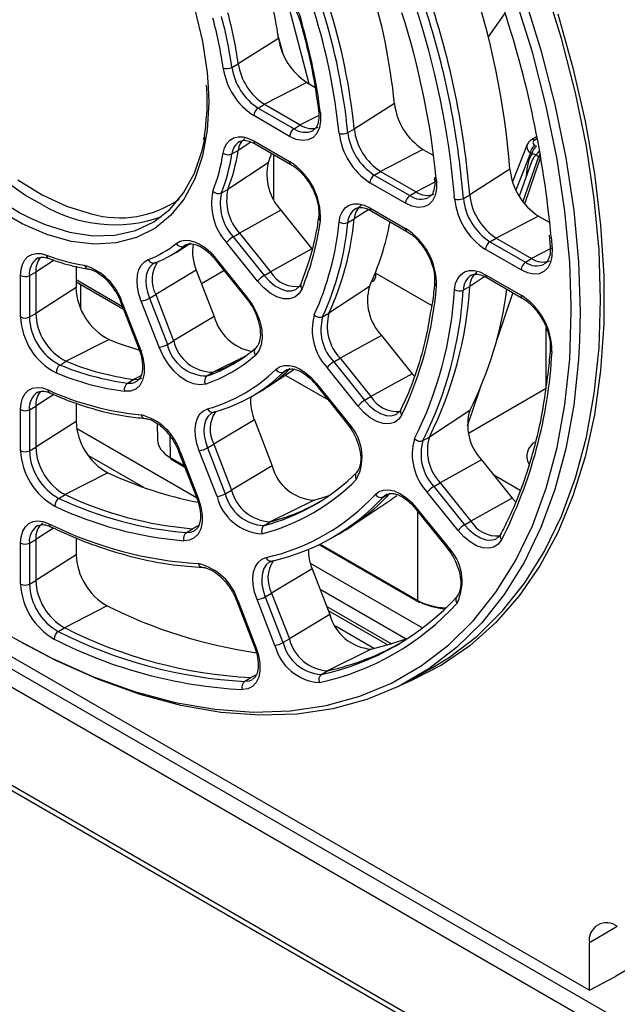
# Paper-space layout 'Sheet1' of a CAD drawing. Header units: millimetres. Extents: x 0 to 420, y 0 to 297.
# Tile 88 of 130: x 298 to 307, y 173 to 188. Entities that reach past the tile are written whole.
import ezdxf

# ---------------------------------------------------------------- set-up
doc = ezdxf.new("R2010")
doc.units = ezdxf.units.MM
doc.layers.add('SLD-0', color=179, linetype='Continuous')

psp = doc.layouts.new('Sheet1')

# ---------------------------------------------------------------- linework, layer by layer
at = {"layer": 'SLD-0', "color": 179, "linetype": 'Continuous', "lineweight": 25}
for p, q in [((267.044, 195.59), (328.477, 160.126)), ((266.846, 195.415), (328.279, 159.95)), ((265.984, 194.343), (327.418, 158.878)), ((265.928, 194.293), (327.361, 158.828)), ((306.189, 188.149), (305.918, 189.021)), ((305.724, 187.929), (305.456, 188.794)), ((300.326, 188.61), (300.449, 188.1)), ((305.285, 188.556), (305.018, 188.175)), ((306.131, 188.542), (306.373, 187.68)), ((300.449, 188.1), (300.524, 187.604)), ((301.665, 188.15), (301.022, 187.745)), ((306.413, 187.282), (306.189, 188.149)), ((305.946, 187.069), (305.724, 187.929)), ((300.92, 187.687), (301.022, 187.745)), ((300.524, 187.604), (300.542, 187.372)), ((306.373, 187.68), (306.569, 186.826)), ((302.119, 187.447), (301.44, 187.096)), ((302.119, 187.447), (302.247, 187.373)), ((306.588, 186.426), (306.413, 187.282)), ((301.34, 187.037), (301.44, 187.096)), ((301.44, 187.096), (302.013, 186.766)), ((303.519, 187.108), (302.875, 186.701)), ((306.12, 186.22), (305.946, 187.069)), ((301.843, 186.584), (301.27, 186.915)), ((301.34, 187.037), (301.913, 186.706)), ((302.334, 186.959), (302.339, 186.834)), ((301.913, 186.706), (302.013, 186.766)), ((302.339, 186.834), (302.32, 186.723)), ((306.569, 186.826), (306.716, 185.985)), ((301.949, 186.536), (301.843, 186.584)), ((302.217, 186.678), (302.224, 186.682)), ((302.28, 186.632), (302.219, 186.566)), ((302.32, 186.723), (302.28, 186.632)), ((302.773, 186.644), (302.875, 186.701)), ((300.447, 186.358), (300.492, 186.564)), ((300.803, 186.401), (300.839, 186.471)), ((300.839, 186.471), (300.889, 186.525)), ((300.889, 186.525), (300.95, 186.56)), ((300.95, 186.56), (301.021, 186.577)), ((301.021, 186.577), (301.1, 186.574)), ((301.1, 186.574), (301.184, 186.552)), ((301.184, 186.552), (301.27, 186.511)), ((301.27, 186.511), (301.843, 186.18)), ((301.291, 186.465), (301.864, 186.134)), ((302.05, 186.517), (301.949, 186.536)), ((302.142, 186.527), (302.05, 186.517)), ((302.219, 186.566), (302.142, 186.527)), ((305.642, 186.452), (305.407, 185.854)), ((305.798, 186.579), (305.711, 186.529)), ((305.765, 186.44), (305.791, 186.425)), ((306.714, 185.585), (306.588, 186.426)), ((300.321, 185.993), (300.447, 186.358)), ((300.781, 186.317), (300.803, 186.401)), ((300.92, 186.303), (301.022, 186.359)), ((303.975, 186.375), (303.297, 186.024)), ((303.975, 186.375), (304.146, 186.277)), ((305.721, 186.303), (305.695, 186.318)), ((301.5, 186.162), (300.855, 185.736)), ((305.694, 186.134), (305.513, 185.627)), ((305.854, 186.241), (305.824, 186.258)), ((306.245, 185.386), (306.12, 186.22)), ((300.148, 185.679), (300.321, 185.993)), ((303.196, 185.965), (303.297, 186.024)), ((303.196, 185.965), (303.766, 185.636)), ((303.297, 186.024), (303.866, 185.696)), ((305.365, 186.057), (304.722, 185.648)), ((306.716, 185.985), (306.815, 185.161)), ((297.5, 185.887), (297.889, 185.648)), ((303.696, 185.514), (303.127, 185.843)), ((304.158, 185.925), (304.161, 185.895)), ((304.161, 185.895), (304.161, 185.897)), ((304.19, 185.863), (304.19, 185.743)), ((297.889, 185.648), (298.277, 185.468)), ((299.931, 185.418), (300.148, 185.679)), ((300.753, 185.68), (300.855, 185.736)), ((303.766, 185.636), (303.866, 185.696)), ((304.169, 185.638), (304.126, 185.553)), ((304.19, 185.743), (304.169, 185.638)), ((304.62, 185.591), (304.722, 185.648)), ((302.735, 185.444), (302.797, 185.484)), ((302.797, 185.484), (302.869, 185.504)), ((302.869, 185.504), (302.95, 185.503)), ((302.95, 185.503), (303.037, 185.481)), ((303.037, 185.481), (303.127, 185.439)), ((303.799, 185.467), (303.696, 185.514)), ((304.065, 185.491), (303.988, 185.455)), ((304.126, 185.553), (304.065, 185.491)), ((306.789, 184.765), (306.714, 185.585)), ((298.277, 185.468), (298.656, 185.349)), ((298.656, 185.349), (298.67, 185.346)), ((299.672, 185.217), (299.931, 185.418)), ((301.702, 185.402), (301.041, 185.035)), ((301.702, 185.402), (302.198, 184.785)), ((302.652, 185.307), (302.686, 185.384)), ((302.686, 185.384), (302.735, 185.444)), ((303.127, 185.439), (303.696, 185.11)), ((303.148, 185.393), (303.717, 185.064)), ((303.898, 185.447), (303.799, 185.467)), ((303.988, 185.455), (303.898, 185.447)), ((306.32, 184.572), (306.245, 185.386)), ((297.7, 185.275), (297.934, 185.173)), ((297.934, 185.173), (298.323, 185.051)), ((299.377, 185.078), (299.672, 185.217)), ((302.634, 185.216), (302.652, 185.307)), ((302.773, 185.206), (302.875, 185.263)), ((305.823, 185.308), (305.145, 184.958)), ((305.823, 185.308), (306.002, 185.205)), ((298.323, 185.051), (298.697, 184.994)), ((299.05, 185.003), (299.377, 185.078)), ((300.94, 184.976), (301.041, 185.035)), ((301.041, 185.035), (301.537, 184.418)), ((306.815, 185.161), (306.865, 184.36)), ((298.697, 184.994), (299.05, 185.003)), ((300.03, 184.871), (300.091, 184.907)), ((300.091, 184.907), (300.162, 184.923)), ((300.128, 184.79), (300.231, 184.858)), ((300.162, 184.923), (300.24, 184.921)), ((300.24, 184.921), (300.324, 184.898)), ((300.324, 184.898), (300.411, 184.857)), ((300.411, 184.857), (300.497, 184.799)), ((301.331, 184.269), (300.835, 184.886)), ((300.94, 184.976), (301.436, 184.359)), ((305.044, 184.898), (305.145, 184.958)), ((305.044, 184.898), (305.612, 184.57)), ((305.145, 184.958), (305.712, 184.63)), ((305.993, 185.004), (306.009, 184.817)), ((297.66, 184.66), (297.721, 184.695)), ((297.721, 184.695), (297.792, 184.712)), ((297.792, 184.712), (297.871, 184.708)), ((297.871, 184.708), (297.955, 184.685)), ((299.905, 184.66), (300.006, 184.716)), ((300.183, 184.847), (300.153, 184.827)), ((300.497, 184.799), (300.581, 184.725)), ((300.581, 184.725), (300.66, 184.637)), ((302.198, 184.785), (301.537, 184.418)), ((305.543, 184.448), (304.975, 184.776)), ((306.038, 184.783), (306.035, 184.666)), ((306.815, 183.969), (306.789, 184.765)), ((297.55, 184.454), (297.573, 184.537)), ((297.573, 184.537), (297.61, 184.607)), ((297.61, 184.607), (297.66, 184.66)), ((297.822, 184.641), (297.811, 184.635)), ((299.471, 184.525), (299.521, 184.578)), ((299.521, 184.578), (299.583, 184.613)), ((299.698, 184.564), (299.673, 184.552)), ((300.653, 184.615), (301.149, 183.998)), ((300.66, 184.637), (301.156, 184.02)), ((305.612, 184.57), (305.712, 184.63)), ((306.012, 184.564), (305.969, 184.482)), ((306.035, 184.666), (306.012, 184.564)), ((306.345, 183.87), (306.32, 184.572)), ((297.543, 184.358), (297.55, 184.454)), ((297.683, 184.357), (297.785, 184.414)), ((297.785, 184.414), (297.785, 183.753)), ((298.428, 184.506), (298.428, 184.165)), ((299.412, 184.371), (299.434, 184.455)), ((299.434, 184.455), (299.471, 184.525)), ((300.351, 184.443), (299.703, 184.054)), ((300.351, 184.443), (300.637, 183.704)), ((300.433, 184.232), (300.793, 184.44)), ((301.436, 184.359), (301.537, 184.418)), ((303.219, 184.364), (303.211, 184.395)), ((303.213, 184.401), (304.115, 183.88)), ((304.578, 184.372), (304.639, 184.415)), ((304.639, 184.415), (304.713, 184.437)), ((304.713, 184.437), (304.795, 184.437)), ((304.795, 184.437), (304.883, 184.415)), ((304.883, 184.415), (304.975, 184.372)), ((305.644, 184.402), (305.543, 184.448)), ((305.742, 184.381), (305.644, 184.402)), ((305.831, 184.388), (305.742, 184.381)), ((305.908, 184.422), (305.831, 184.388)), ((305.969, 184.482), (305.908, 184.422)), ((297.543, 183.696), (297.543, 184.358)), ((297.683, 184.357), (297.683, 183.696)), ((298.428, 184.259), (299.186, 183.822)), ((299.404, 184.276), (299.412, 184.371)), ((299.411, 184.172), (299.404, 184.276)), ((301.428, 184.163), (301.331, 184.269)), ((303.166, 184.266), (303.152, 184.258)), ((304.48, 184.134), (304.497, 184.229)), ((304.497, 184.229), (304.53, 184.309)), ((304.53, 184.309), (304.578, 184.372)), ((304.975, 184.372), (305.543, 184.044)), ((304.996, 184.326), (305.563, 183.998)), ((306.865, 184.36), (306.865, 183.585)), ((298.428, 184.165), (297.785, 183.753)), ((298.499, 184.219), (298.499, 183.841)), ((299.434, 184.062), (299.411, 184.172)), ((301.533, 184.078), (301.428, 184.163)), ((301.639, 184.018), (301.533, 184.078)), ((301.992, 184.065), (301.924, 184.01)), ((302.042, 184.145), (301.992, 184.065)), ((303.118, 184.183), (302.471, 183.756)), ((304.62, 184.127), (304.722, 184.183)), ((299.145, 183.928), (299.431, 183.189)), ((299.167, 183.923), (299.454, 183.185)), ((299.471, 183.95), (299.434, 184.062)), ((299.757, 183.212), (299.471, 183.95)), ((299.601, 183.996), (299.703, 184.054)), ((299.601, 183.996), (299.888, 183.257)), ((299.703, 184.054), (299.989, 183.315)), ((301.149, 183.998), (301.206, 183.919)), ((301.156, 184.02), (301.242, 183.897)), ((301.743, 183.986), (301.639, 184.018)), ((301.84, 183.983), (301.743, 183.986)), ((301.924, 184.01), (301.84, 183.983)), ((306.789, 183.203), (306.815, 183.969)), ((297.683, 183.696), (297.785, 183.753)), ((301.242, 183.897), (301.313, 183.764)), ((301.313, 183.764), (301.365, 183.627)), ((302.37, 183.7), (302.471, 183.756)), ((300.637, 183.704), (299.989, 183.315)), ((301.365, 183.627), (301.396, 183.491)), ((301.396, 183.491), (301.404, 183.364)), ((306.865, 183.585), (306.815, 182.841)), ((298.956, 183.335), (298.272, 182.987)), ((299.888, 183.257), (299.989, 183.315)), ((301.404, 183.364), (301.39, 183.25)), ((303.31, 183.401), (302.649, 183.035)), ((303.31, 183.401), (303.803, 182.788)), ((306.477, 183.321), (306.46, 183.016)), ((299.454, 183.185), (299.497, 183.047)), ((299.82, 183.076), (299.757, 183.212)), ((301.353, 183.155), (301.296, 183.084)), ((301.39, 183.25), (301.353, 183.155)), ((306.714, 182.47), (306.789, 183.203)), ((289.063, 183.072), (306.635, 172.928)), ((298.172, 182.927), (298.272, 182.987)), ((299.497, 183.047), (299.518, 182.914)), ((299.9, 182.948), (299.82, 183.076)), ((302.548, 182.976), (302.649, 183.035)), ((302.548, 182.976), (303.041, 182.363)), ((302.649, 183.035), (303.142, 182.422)), ((306.46, 183.016), (306.385, 182.284)), ((299.518, 182.914), (299.517, 182.792)), ((299.993, 182.835), (299.9, 182.948)), ((300.095, 182.74), (299.993, 182.835)), ((300.522, 182.752), (300.621, 182.812)), ((301.475, 182.567), (301.91, 182.857)), ((301.621, 182.855), (301.681, 182.898)), ((301.681, 182.898), (301.753, 182.921)), ((301.747, 182.814), (301.849, 182.87)), ((301.797, 182.85), (301.747, 182.814)), ((301.753, 182.921), (301.833, 182.922)), ((301.833, 182.922), (301.919, 182.903)), ((301.919, 182.903), (302.009, 182.863)), ((302.009, 182.863), (302.099, 182.804)), ((302.936, 182.272), (302.443, 182.885)), ((306.815, 182.841), (306.716, 182.132)), ((299.249, 182.638), (299.349, 182.698)), ((299.349, 182.698), (299.429, 182.701)), ((299.429, 182.701), (299.482, 182.718)), ((299.493, 182.686), (299.447, 182.601)), ((299.517, 182.792), (299.493, 182.686)), ((300.201, 182.669), (300.095, 182.74)), ((300.306, 182.624), (300.201, 182.669)), ((301.774, 182.766), (302.454, 182.374)), ((302.099, 182.804), (302.186, 182.727)), ((302.186, 182.727), (302.268, 182.636)), ((303.803, 182.788), (303.142, 182.422)), ((303.803, 182.788), (303.838, 182.747)), ((297.615, 182.47), (297.668, 182.523)), ((297.668, 182.523), (297.734, 182.556)), ((297.734, 182.556), (297.81, 182.568)), ((297.81, 182.568), (297.894, 182.56)), ((297.894, 182.56), (297.982, 182.53)), ((299.3, 182.51), (299.205, 182.507)), ((299.382, 182.542), (299.3, 182.51)), ((299.447, 182.601), (299.382, 182.542)), ((300.407, 182.609), (300.306, 182.624)), ((300.497, 182.623), (300.407, 182.609)), ((302.261, 182.615), (302.754, 182.001)), ((302.268, 182.636), (302.761, 182.023)), ((305.943, 182.551), (304.701, 181.834)), ((297.551, 182.313), (297.575, 182.399)), ((297.575, 182.399), (297.615, 182.47)), ((301.188, 182.399), (301.29, 182.455)), ((303.041, 182.363), (303.142, 182.422)), ((306.588, 181.775), (306.714, 182.47)), ((297.543, 182.214), (297.551, 182.313)), ((297.543, 181.557), (297.543, 182.214)), ((297.683, 182.213), (297.785, 182.27)), ((297.683, 182.213), (297.683, 181.556)), ((297.785, 182.27), (297.785, 181.613)), ((298.428, 182.32), (298.428, 182.025)), ((300.41, 182.146), (300.465, 182.196)), ((300.465, 182.196), (300.533, 182.227)), ((300.644, 182.177), (300.601, 182.159)), ((303.031, 182.169), (302.936, 182.272)), ((304.723, 182.202), (304.077, 181.775)), ((306.385, 182.284), (306.259, 181.589)), ((298.428, 182.025), (297.785, 181.613)), ((300.343, 181.992), (300.369, 182.077)), ((300.369, 182.077), (300.41, 182.146)), ((301.279, 182.05), (300.631, 181.661)), ((301.279, 182.05), (301.564, 181.316)), ((303.132, 182.085), (303.031, 182.169)), ((303.236, 182.025), (303.132, 182.085)), ((303.338, 181.991), (303.236, 182.025)), ((303.586, 182.057), (303.517, 182.008)), ((303.638, 182.131), (303.586, 182.057)), ((306.716, 182.132), (306.569, 181.461)), ((298.437, 181.917), (300.354, 180.81)), ((299.726, 181.992), (299.73, 181.73)), ((300.332, 181.895), (300.343, 181.992)), ((300.339, 181.787), (300.332, 181.895)), ((302.754, 182.001), (302.811, 181.922)), ((303.433, 181.985), (303.338, 181.991)), ((303.517, 182.008), (303.433, 181.985)), ((300.361, 181.673), (300.339, 181.787)), ((303.975, 181.719), (304.077, 181.775)), ((306.413, 181.121), (306.588, 181.775)), ((297.683, 181.556), (297.785, 181.613)), ((300.399, 181.557), (300.361, 181.673)), ((300.684, 180.824), (300.399, 181.557)), ((300.53, 181.603), (300.631, 181.661)), ((300.53, 181.603), (300.814, 180.869)), ((300.631, 181.661), (300.916, 180.927)), ((306.259, 181.589), (306.084, 180.935)), ((298.618, 181.485), (299.506, 180.973)), ((299.947, 181.421), (300.166, 181.295)), ((300.073, 181.535), (300.358, 180.801)), ((300.096, 181.53), (300.38, 180.796)), ((304.91, 181.411), (304.249, 181.044)), ((304.91, 181.411), (305.402, 180.799)), ((306.569, 181.461), (306.373, 180.833)), ((301.564, 181.316), (300.916, 180.927)), ((298.937, 181.204), (298.254, 180.855)), ((305.53, 180.922), (305.107, 181.166)), ((306.189, 180.512), (306.413, 181.121)), ((300.814, 180.869), (300.916, 180.927)), ((303.273, 180.903), (303.344, 180.928)), ((303.344, 180.928), (303.425, 180.932)), ((303.425, 180.932), (303.513, 180.914)), ((304.148, 180.985), (304.249, 181.044)), ((304.148, 180.985), (304.64, 180.373)), ((304.249, 181.044), (304.741, 180.432)), ((306.084, 180.935), (305.86, 180.327)), ((298.154, 180.795), (298.254, 180.855)), ((300.38, 180.796), (300.423, 180.662)), ((302.233, 180.766), (301.533, 180.42)), ((302.233, 180.766), (302.445, 180.83)), ((302.445, 180.83), (302.474, 180.839)), ((302.823, 180.345), (303.475, 180.78)), ((303.213, 180.856), (303.273, 180.903)), ((303.341, 180.816), (303.442, 180.872)), ((303.392, 180.856), (303.341, 180.816)), ((303.396, 180.858), (303.392, 180.856)), ((303.507, 180.801), (303.475, 180.78)), ((303.557, 180.836), (303.507, 180.801)), ((303.513, 180.914), (303.604, 180.875)), ((303.604, 180.875), (303.695, 180.815)), ((303.695, 180.815), (303.785, 180.738)), ((304.535, 180.283), (304.043, 180.895)), ((305.402, 180.799), (304.741, 180.432)), ((305.402, 180.799), (305.453, 180.74)), ((306.373, 180.833), (306.131, 180.25)), ((300.423, 180.662), (300.444, 180.533)), ((303.785, 180.738), (303.868, 180.646)), ((303.861, 180.624), (304.353, 180.012)), ((303.868, 180.646), (304.36, 180.034)), ((300.444, 180.533), (300.444, 180.413)), ((305.918, 179.952), (306.189, 180.512)), ((297.576, 180.268), (297.618, 180.339)), ((297.618, 180.339), (297.673, 180.392)), ((297.673, 180.392), (297.741, 180.424)), ((297.741, 180.424), (297.82, 180.434)), ((297.82, 180.434), (297.905, 180.423)), ((297.905, 180.423), (297.996, 180.39)), ((298.024, 180.34), (298.025, 180.34)), ((300.193, 180.249), (300.292, 180.309)), ((300.422, 180.308), (300.38, 180.223)), ((300.444, 180.413), (300.422, 180.308)), ((301.434, 180.36), (301.533, 180.42)), ((304.64, 180.373), (304.741, 180.432)), ((305.86, 180.327), (305.59, 179.767)), ((297.543, 180.08), (297.551, 180.181)), ((297.551, 180.181), (297.576, 180.268)), ((297.683, 180.079), (297.785, 180.136)), ((297.785, 180.136), (297.785, 179.48)), ((298.428, 180.165), (298.428, 179.893)), ((300.319, 180.161), (300.242, 180.125)), ((300.38, 180.223), (300.319, 180.161)), ((300.325, 180.279), (300.333, 180.284)), ((302.472, 180.138), (302.574, 180.194)), ((304.628, 180.181), (304.535, 180.283)), ((304.729, 180.098), (304.628, 180.181)), ((305.232, 180.132), (305.179, 180.061)), ((306.131, 180.25), (305.843, 179.717)), ((297.543, 179.424), (297.543, 180.08)), ((297.683, 180.079), (297.683, 179.424)), ((300.242, 180.125), (300.152, 180.117)), ((302.312, 180.056), (303.908, 179.135)), ((304.353, 180.012), (304.41, 179.933)), ((304.831, 180.038), (304.729, 180.098)), ((304.931, 180.003), (304.831, 180.038)), ((305.025, 179.996), (304.931, 180.003)), ((305.109, 180.015), (305.025, 179.996)), ((305.179, 180.061), (305.109, 180.015)), ((298.428, 179.893), (297.785, 179.48)), ((301.34, 179.771), (301.398, 179.82)), ((301.398, 179.82), (301.468, 179.848)), ((305.602, 179.444), (305.918, 179.952)), ((300.445, 179.692), (300.447, 179.692)), ((301.268, 179.618), (301.296, 179.703)), ((301.296, 179.703), (301.34, 179.771)), ((301.578, 179.798), (301.521, 179.776)), ((302.203, 179.668), (301.555, 179.279)), ((302.173, 179.76), (303.968, 178.724)), ((302.203, 179.668), (302.487, 178.937)), ((305.59, 179.767), (305.273, 179.258)), ((305.843, 179.717), (305.511, 179.235)), ((301.257, 179.519), (301.268, 179.618)), ((301.262, 179.41), (301.257, 179.519)), ((297.683, 179.424), (297.785, 179.48)), ((301.284, 179.294), (301.262, 179.41)), ((302.33, 179.343), (303.706, 178.548)), ((305.242, 178.99), (305.602, 179.444)), ((301.323, 179.176), (301.284, 179.294)), ((301.454, 179.221), (301.555, 179.279)), ((301.454, 179.221), (301.737, 178.49)), ((301.555, 179.279), (301.839, 178.548)), ((305.273, 179.258), (304.914, 178.805)), ((305.511, 179.235), (305.137, 178.808)), ((298.926, 179.076), (298.244, 178.727)), ((300.997, 179.153), (301.281, 178.422)), ((301.02, 179.149), (301.304, 178.417)), ((301.607, 178.444), (301.323, 179.176)), ((302.487, 178.937), (301.839, 178.548)), ((304.84, 178.593), (305.242, 178.99)), ((298.144, 178.667), (298.244, 178.727)), ((304.914, 178.805), (304.512, 178.408)), ((305.137, 178.808), (304.723, 178.437)), ((303.462, 178.467), (303.736, 178.56)), ((304.399, 178.255), (304.84, 178.593)), ((298.114, 178.197), (297.568, 178.484)), ((301.304, 178.417), (301.345, 178.285)), ((301.737, 178.49), (301.839, 178.548)), ((303.147, 178.385), (303.462, 178.467)), ((304.512, 178.408), (304.07, 178.07)), ((304.723, 178.437), (304.271, 178.126)), ((301.345, 178.285), (301.367, 178.157)), ((303.147, 178.385), (302.448, 178.038)), ((304.124, 178.086), (304.399, 178.255)), ((298.786, 177.896), (298.114, 178.197)), ((301.367, 178.157), (301.368, 178.038)), ((304.271, 178.126), (303.783, 177.875)), ((303.795, 177.902), (304.124, 178.086)), ((301.125, 177.869), (301.224, 177.929)), ((301.348, 177.934), (301.307, 177.848)), ((301.368, 178.038), (301.348, 177.934)), ((302.349, 177.978), (302.448, 178.038)), ((304.07, 178.07), (303.592, 177.794)), ((299.451, 177.657), (298.786, 177.896)), ((301.248, 177.786), (301.173, 177.748)), ((301.307, 177.848), (301.248, 177.786)), ((303.592, 177.794), (303.079, 177.581)), ((303.783, 177.875), (303.61, 177.803)), ((300.105, 177.482), (299.451, 177.657)), ((301.173, 177.748), (301.086, 177.737)), ((300.743, 177.372), (300.105, 177.482)), ((303.079, 177.581), (302.535, 177.431)), ((301.364, 177.326), (300.743, 177.372)), ((301.962, 177.346), (301.364, 177.326)), ((302.535, 177.431), (301.962, 177.346)), ((306.635, 172.928), (306.635, 173.687)), ((307.521, 173.428), (307.055, 173.15)), ((306.635, 172.928), (307.055, 173.15))]:
    psp.add_line(p, q, dxfattribs=at)
at = {"layer": 'SLD-0', "color": 8, "linetype": 'Continuous', "lineweight": 25}
for p, q in [((305.59, 188.833), (305.86, 187.961)), ((301.806, 188.753), (302.15, 187.429)), ((302.016, 188.403), (302.017, 188.401)), ((302.017, 188.401), (302.022, 188.395)), ((302.022, 188.395), (302.03, 188.392)), ((302.03, 188.392), (302.042, 188.389)), ((301.738, 187.901), (301.656, 188.215)), ((305.86, 187.961), (306.084, 187.094)), ((300.542, 187.372), (300.549, 187.129)), ((300.549, 187.129), (300.524, 186.683)), ((306.084, 187.094), (306.259, 186.239)), ((302.31, 186.919), (302.013, 186.766)), ((300.524, 186.683), (300.449, 186.273)), ((301.224, 186.491), (301.022, 186.359)), ((305.803, 186.549), (305.761, 186.524)), ((300.449, 186.273), (300.326, 185.905)), ((301.587, 186.294), (301.587, 185.576)), ((305.695, 186.318), (305.461, 185.723)), ((305.824, 186.258), (305.569, 185.544)), ((305.601, 185.503), (305.854, 186.241)), ((306.259, 186.239), (306.385, 185.398)), ((297.622, 185.64), (297.226, 185.913)), ((300.326, 185.905), (300.156, 185.586)), ((304.162, 185.849), (303.866, 185.696)), ((304.187, 185.897), (304.19, 185.863)), ((297.883, 185.493), (297.622, 185.64)), ((297.139, 185.603), (297.538, 185.358)), ((300.156, 185.586), (299.941, 185.32)), ((304.48, 185.585), (304.476, 185.634)), ((297.567, 185.184), (297.168, 185.414)), ((297.538, 185.358), (297.7, 185.275)), ((303.107, 185.413), (302.875, 185.263)), ((306.385, 185.398), (306.46, 184.578)), ((297.964, 185.013), (297.567, 185.184)), ((299.941, 185.32), (299.687, 185.112)), ((298.351, 184.904), (297.964, 185.013)), ((299.687, 185.112), (299.396, 184.964)), ((298.722, 184.859), (298.351, 184.904)), ((299.072, 184.88), (298.722, 184.859)), ((299.396, 184.964), (299.072, 184.88)), ((306.023, 184.972), (306.038, 184.783)), ((300.153, 184.827), (300.19, 184.847)), ((306.009, 184.783), (305.712, 184.63)), ((298.078, 184.602), (297.785, 184.414)), ((299.673, 184.552), (299.645, 184.534)), ((300.654, 184.628), (300.652, 184.621)), ((300.652, 184.621), (300.652, 184.616)), ((300.652, 184.616), (300.653, 184.615)), ((300.66, 184.637), (300.654, 184.628)), ((306.46, 184.578), (306.486, 183.783)), ((299.57, 184.429), (299.551, 184.357)), ((299.602, 184.488), (299.57, 184.429)), ((299.645, 184.534), (299.602, 184.488)), ((298.428, 184.293), (299.169, 183.865)), ((299.551, 184.357), (299.544, 184.275)), ((299.544, 184.275), (299.551, 184.186)), ((301.436, 184.359), (301.519, 184.268)), ((301.519, 184.268), (301.609, 184.195)), ((303.166, 184.266), (303.162, 184.279)), ((304.966, 184.341), (304.722, 184.183)), ((299.551, 184.186), (299.57, 184.092)), ((299.57, 184.092), (299.601, 183.996)), ((301.609, 184.195), (301.7, 184.144)), ((301.7, 184.144), (301.789, 184.116)), ((301.789, 184.116), (301.872, 184.114)), ((301.872, 184.114), (301.944, 184.137)), ((301.944, 184.137), (301.953, 184.142)), ((305.412, 184.085), (305.154, 183.33)), ((299.145, 183.927), (299.145, 183.928)), ((299.149, 183.924), (299.145, 183.927)), ((299.157, 183.923), (299.149, 183.924)), ((299.167, 183.923), (299.157, 183.923)), ((301.15, 184.011), (301.148, 184.003)), ((301.148, 184.003), (301.148, 183.999)), ((301.148, 183.999), (301.149, 183.998)), ((301.156, 184.02), (301.15, 184.011)), ((306.32, 183.023), (306.345, 183.783)), ((306.345, 183.783), (306.345, 183.87)), ((306.486, 183.783), (306.477, 183.321)), ((305.943, 182.551), (305.943, 183.526)), ((299.432, 183.188), (299.431, 183.189)), ((299.436, 183.185), (299.432, 183.188)), ((299.443, 183.184), (299.436, 183.185)), ((299.454, 183.185), (299.443, 183.184)), ((301.127, 183.063), (300.621, 182.812)), ((306.245, 182.296), (306.32, 183.023)), ((299.462, 182.755), (299.349, 182.698)), ((302.26, 182.62), (302.262, 182.627)), ((302.26, 182.615), (302.26, 182.62)), ((302.261, 182.615), (302.26, 182.615)), ((302.262, 182.627), (302.268, 182.636)), ((304.886, 182.545), (304.683, 181.949)), ((298.073, 182.454), (297.785, 182.27)), ((303.041, 182.363), (303.122, 182.274)), ((303.122, 182.274), (303.209, 182.202)), ((303.209, 182.202), (303.298, 182.151)), ((306.12, 181.606), (306.245, 182.296)), ((300.504, 182.049), (300.481, 181.976)), ((300.539, 182.107), (300.504, 182.049)), ((300.587, 182.151), (300.539, 182.107)), ((300.601, 182.159), (300.587, 182.151)), ((302.755, 182.014), (302.761, 182.023)), ((303.298, 182.151), (303.385, 182.122)), ((303.385, 182.122), (303.467, 182.117)), ((303.467, 182.117), (303.539, 182.136)), ((303.539, 182.136), (303.557, 182.145)), ((300.481, 181.976), (300.473, 181.892)), ((300.473, 181.892), (300.478, 181.8)), ((302.753, 182.007), (302.755, 182.014)), ((302.753, 182.002), (302.753, 182.007)), ((302.754, 182.001), (302.753, 182.002)), ((299.93, 181.788), (299.935, 181.448)), ((300.478, 181.8), (300.497, 181.702)), ((300.497, 181.702), (300.53, 181.603)), ((305.946, 180.958), (306.12, 181.606)), ((299.935, 181.448), (300.156, 181.32)), ((300.073, 181.535), (300.074, 181.534)), ((300.074, 181.534), (300.078, 181.531)), ((300.078, 181.531), (300.085, 181.53)), ((300.085, 181.53), (300.096, 181.53)), ((305.724, 180.354), (305.946, 180.958)), ((300.358, 180.801), (300.358, 180.8)), ((300.358, 180.8), (300.362, 180.797)), ((300.362, 180.797), (300.37, 180.796)), ((300.37, 180.796), (300.38, 180.796)), ((303.86, 180.63), (303.863, 180.637)), ((303.86, 180.625), (303.86, 180.63)), ((303.861, 180.624), (303.86, 180.625)), ((303.863, 180.637), (303.868, 180.646)), ((303.895, 179.162), (303.895, 180.581)), ((298.07, 180.319), (297.785, 180.136)), ((300.382, 180.354), (300.292, 180.309)), ((304.64, 180.373), (304.72, 180.286)), ((304.72, 180.286), (304.806, 180.215)), ((305.456, 179.798), (305.724, 180.354)), ((300.193, 180.249), (300.27, 180.255)), ((300.27, 180.255), (300.325, 180.279)), ((304.806, 180.215), (304.894, 180.163)), ((304.894, 180.163), (304.98, 180.134)), ((304.98, 180.134), (305.06, 180.127)), ((305.06, 180.127), (305.132, 180.144)), ((305.132, 180.144), (305.155, 180.155)), ((302.331, 180.065), (303.895, 179.162)), ((304.352, 180.018), (304.354, 180.025)), ((304.352, 180.013), (304.352, 180.018)), ((304.353, 180.012), (304.352, 180.013)), ((304.354, 180.025), (304.36, 180.034)), ((301.431, 179.673), (301.407, 179.601)), ((301.468, 179.732), (301.431, 179.673)), ((301.518, 179.774), (301.468, 179.732)), ((301.521, 179.776), (301.518, 179.774)), ((305.142, 179.294), (305.456, 179.798)), ((301.407, 179.601), (301.397, 179.516)), ((301.397, 179.516), (301.401, 179.422)), ((301.401, 179.422), (301.421, 179.323)), ((301.421, 179.323), (301.454, 179.221)), ((304.785, 178.844), (305.142, 179.294)), ((300.998, 179.152), (300.997, 179.153)), ((301.002, 179.15), (300.998, 179.152)), ((301.009, 179.148), (301.002, 179.15)), ((301.02, 179.149), (301.009, 179.148)), ((302.437, 179.065), (303.47, 178.469)), ((302.461, 179.004), (303.415, 178.453)), ((302.578, 178.755), (303.199, 178.396)), ((304.386, 178.45), (304.785, 178.844)), ((297.368, 178.599), (298.039, 178.241)), ((301.282, 178.421), (301.281, 178.422)), ((301.286, 178.418), (301.282, 178.421)), ((301.293, 178.417), (301.286, 178.418)), ((301.304, 178.417), (301.293, 178.417)), ((303.948, 178.115), (304.386, 178.45)), ((298.039, 178.241), (298.706, 177.942)), ((303.474, 177.841), (303.948, 178.115)), ((298.706, 177.942), (299.365, 177.706)), ((301.303, 177.968), (301.224, 177.929)), ((301.125, 177.869), (301.2, 177.878)), ((301.2, 177.878), (301.249, 177.9)), ((302.965, 177.629), (303.474, 177.841)), ((299.365, 177.706), (300.014, 177.532)), ((302.425, 177.481), (302.965, 177.629)), ((300.014, 177.532), (300.647, 177.422)), ((301.856, 177.397), (302.425, 177.481)), ((300.647, 177.422), (301.263, 177.377)), ((301.263, 177.377), (301.856, 177.397)), ((307.08, 173.948), (306.635, 173.687))]:
    psp.add_line(p, q, dxfattribs=at)
at = {"layer": 'SLD-0', "color": 179, "linetype": 'Continuous', "lineweight": 25}
for centre, radius, start, end in [((292.106, 184.979), 13.303, 4.6499, 18.4794), ((301.184, 188.226), 0.873, 10.7733, 80.3281), ((295.215, 187.25), 6.513, 7.9365, 15.1928), ((293.658, 186.112), 9.911, 5.7706, 17.3587), ((291.397, 184.565), 13.369, 4.6499, 18.4794), ((292.949, 185.698), 9.977, 5.7706, 17.3587), ((291.262, 184.505), 13.263, 4.8854, 18.4717), ((291.298, 184.508), 13.366, 4.6499, 18.4794), ((289.862, 183.517), 16.227, 5.1443, 18.6983), ((294.398, 186.784), 6.444, 7.9365, 15.1928), ((294.407, 186.779), 6.576, 7.9365, 15.1928), ((294.506, 186.836), 6.579, 7.9365, 15.1928), ((292.841, 185.645), 9.842, 5.7706, 17.3587), ((292.85, 185.641), 9.974, 5.7706, 17.3587), ((291.497, 184.67), 12.749, 5.5213, 17.7678), ((293.068, 185.808), 9.338, 7.0815, 16.0478), ((302.671, 188.301), 1.017, 188.5521, 237.0963), ((300.834, 187.849), 0.183, 253.2329, 298.0418), ((301.851, 187.827), 0.942, 188.552, 237.0964), ((301.949, 187.884), 0.938, 188.5522, 237.0962), ((301.867, 187.837), 1.098, 188.5521, 237.0963), ((304.525, 187.226), 1.013, 186.6894, 237.1547), ((301.424, 186.908), 0.154, 123.2304, 177.3469), ((302.19, 187.011), 0.302, 234.1589, 291.7141), ((301.997, 186.577), 0.154, 123.2304, 177.3469), ((302.693, 186.796), 0.172, 249.736, 297.658), ((303.721, 186.762), 1.094, 186.6894, 237.1547), ((303.706, 186.753), 0.939, 186.6894, 237.1547), ((303.804, 186.81), 0.935, 186.6894, 237.1546), ((301.284, 186.335), 0.264, 126.0891, 174.611), ((305.848, 186.311), 0.154, 122.6306, 177.081), ((305.874, 186.296), 0.154, 122.6306, 177.081), ((297.817, 186.784), 3, 338.9578, 351.0445), ((297.896, 186.779), 3.062, 338.9578, 351.0444), ((300.862, 186.425), 0.135, 233.1618, 295.3767), ((297.996, 186.836), 3.063, 338.9579, 351.0444), ((298.972, 187.149), 2.715, 338.6638, 342.0482), ((302.331, 185.975), 0.851, 167.3485, 222.3618), ((301.287, 185.291), 1.049, 357.0961, 57.9691), ((303.281, 185.836), 0.154, 123.2304, 177.3469), ((306.371, 186.158), 1.011, 185.7173, 237.1977), ((301.514, 185.505), 0.919, 167.3486, 222.3617), ((300.704, 185.79), 0.121, 223.9924, 293.9894), ((301.522, 185.507), 0.788, 167.3486, 222.3617), ((301.621, 185.564), 0.785, 167.3486, 222.3617), ((304.043, 185.942), 0.303, 234.3022, 291.5708), ((305.65, 185.741), 0.932, 185.7173, 237.1977), ((299.046, 187.43), 2.259, 239.0188, 289.1593), ((303.85, 185.507), 0.154, 123.2304, 177.3469), ((304.543, 185.74), 0.167, 247.9783, 297.451), ((305.566, 185.694), 1.092, 185.7172, 237.1977), ((305.552, 185.685), 0.936, 185.7173, 237.1976), ((303.152, 185.255), 0.276, 126.8562, 178.2576), ((298.02, 185.808), 4.352, 337.5357, 352.4666), ((298.059, 185.645), 4.595, 335.358, 354.6443), ((298.138, 185.641), 4.656, 335.358, 354.6443), ((298.238, 185.698), 4.658, 335.358, 354.6443), ((302.712, 185.333), 0.141, 236.0824, 295.8187), ((299.201, 186.011), 4.322, 334.983, 349.4378), ((303.131, 184.214), 1.059, 358.7312, 57.7682), ((298.996, 186.145), 1.641, 290.9609, 309.0498), ((299.199, 186.185), 1.677, 298.7855, 309.0473), ((300.116, 184.918), 0.0983, 208.7867, 292.5094), ((301.011, 184.731), 0.72, 169.4482, 203.6364), ((301.132, 184.647), 0.381, 120.3202, 141.23), ((305.129, 184.769), 0.154, 123.2304, 177.3469), ((299.099, 186.127), 1.674, 290.961, 309.0498), ((298.123, 184.436), 0.339, 141.7747, 183.672), ((299.032, 187.485), 2.999, 248.9597, 261.0487), ((299.664, 184.644), 0.0869, 201.1777, 292.7669), ((300.156, 184.291), 0.512, 145.8851, 207.6431), ((305.697, 184.441), 0.154, 123.2304, 177.3469), ((305.889, 184.877), 0.304, 234.3818, 291.4913), ((298.291, 183.644), 0.919, 17.6364, 72.6548), ((301.939, 184.645), 0.461, 209.4374, 282.3903), ((305.005, 184.184), 0.283, 127.2885, 180.0539), ((297.614, 184.495), 0.154, 242.6573, 296.7656), ((301.628, 184.03), 0.381, 120.3196, 141.2307), ((299.398, 184.199), 0.971, 182.0305, 242.9044), ((303.914, 183.964), 0.826, 164.6757, 222.9746), ((298.263, 184.675), 5.947, 334.6713, 355.331), ((298.302, 184.512), 6.19, 333.4994, 356.5029), ((298.38, 184.508), 6.251, 333.4994, 356.5029), ((298.481, 184.565), 6.253, 333.4993, 356.5029), ((304.557, 184.256), 0.144, 237.626, 296.0498), ((299.491, 184.861), 5.869, 333.0656, 352.9571), ((299.412, 184.327), 0.382, 278.7763, 299.6759), ((304.973, 183.145), 1.064, 359.6166, 57.6701), ((298.68, 183.784), 0.896, 182.0305, 242.9043), ((303.206, 183.554), 0.762, 164.6757, 222.9746), ((298.591, 183.734), 1.049, 182.0305, 242.9044), ((297.614, 183.833), 0.154, 242.6573, 296.7656), ((298.582, 183.728), 0.9, 182.0305, 242.9044), ((301.386, 183.907), 0.776, 195.1871, 258.9654), ((303.096, 183.494), 0.892, 164.6757, 222.9746), ((302.323, 183.807), 0.117, 221.4282, 293.632), ((303.108, 183.497), 0.765, 164.6757, 222.9746), ((300.752, 187.757), 4.773, 247.8984, 254.5456), ((300.621, 183.46), 0.648, 192.9495, 270.0006), ((299.699, 183.589), 0.382, 278.7766, 299.6758), ((300.522, 183.403), 0.651, 192.9496, 270.0006), ((299.762, 184.978), 2.352, 288.846, 311.1647), ((301.362, 183.139), 0.0856, 127.1311, 219.7104), ((298.507, 183.545), 7.542, 333.0956, 356.9067), ((299.91, 186.949), 4.288, 247.5374, 262.4711), ((299.726, 184.88), 2.385, 288.846, 311.1648), ((299.858, 185.046), 2.36, 288.8623, 299.7749), ((302.74, 182.647), 0.381, 120.3197, 141.2303), ((298.25, 182.814), 0.137, 124.4446, 185.699), ((299.811, 186.891), 4.289, 247.5374, 262.4711), ((299.851, 184.664), 2.53, 285.6242, 314.3865), ((299.954, 184.646), 2.564, 285.6242, 314.3866), ((300.05, 184.708), 2.572, 298.8203, 314.3752), ((301.708, 182.908), 0.102, 211.0969, 292.6004), ((299.775, 186.82), 4.35, 247.5374, 262.4711), ((300.583, 182.673), 0.0997, 127.4576, 210.3051), ((298.118, 182.293), 0.334, 140.3129, 183.9456), ((299.897, 186.705), 4.594, 245.3593, 264.6492), ((299.319, 182.542), 0.119, 126.1517, 197.0311), ((301.991, 182.35), 0.772, 174.9876, 202.8652), ((303.233, 182.033), 0.381, 120.3198, 141.2307), ((303.566, 182.677), 0.495, 211.0039, 274.3432), ((297.614, 182.351), 0.154, 242.6573, 296.7656), ((300.612, 182.254), 0.0835, 198.9345, 293.0393), ((301.084, 181.899), 0.512, 146.6634, 207.7895), ((305.502, 181.968), 0.813, 163.2564, 223.3179), ((299.408, 182.063), 0.98, 182.2315, 241.2692), ((299.243, 181.269), 0.892, 17.0233, 75.3281), ((302.221, 181.459), 0.78, 332.6023, 46.2488), ((304.682, 181.497), 0.878, 163.2563, 223.3178), ((303.929, 181.824), 0.115, 220.1308, 293.4616), ((304.696, 181.502), 0.753, 163.2563, 223.3178), ((304.795, 181.559), 0.75, 163.2564, 223.3178), ((298.601, 181.598), 1.059, 182.2315, 241.2692), ((297.614, 181.693), 0.154, 242.6573, 296.7656), ((298.591, 181.591), 0.908, 182.2315, 241.2692), ((298.689, 181.648), 0.905, 182.2315, 241.2692), ((300.341, 181.934), 0.382, 278.7766, 299.6758), ((305.898, 181.472), 0.262, 122.2472, 207.8687), ((299.965, 181.445), 0.0299, 174.8803, 234.4779), ((302.266, 181.488), 0.722, 193.7481, 267.4035), ((301.624, 186.996), 6.386, 245.1124, 258.759), ((300.579, 183.404), 3.28, 284.613, 315.3977), ((300.615, 183.501), 3.246, 284.6131, 315.3977), ((302.976, 181.155), 0.0829, 126.8903, 221.4954), ((301.563, 181.086), 0.666, 193.748, 267.4036), ((304.341, 180.656), 0.381, 120.3194, 141.231), ((298.233, 180.677), 0.142, 124.0911, 183.3544), ((300.671, 186.113), 5.884, 244.6724, 265.3361), ((300.77, 186.172), 5.882, 244.6725, 265.336), ((300.625, 181.201), 0.382, 278.7764, 299.6759), ((301.441, 181.009), 0.78, 193.7481, 267.4035), ((301.464, 181.028), 0.669, 193.7481, 267.4035), ((300.704, 183.187), 3.425, 282.8937, 317.117), ((300.806, 183.17), 3.459, 282.8938, 317.117), ((300.897, 183.237), 3.475, 298.8513, 317.0966), ((303.301, 180.912), 0.103, 212.301, 292.6727), ((300.635, 186.043), 5.945, 244.6724, 265.336), ((300.71, 183.574), 3.26, 284.6316, 300.135), ((298.087, 180.166), 0.304, 128.4273, 185.7012), ((300.757, 185.928), 6.188, 243.5003, 266.5081), ((301.496, 180.278), 0.102, 127.37, 208.4604), ((304.832, 180.044), 0.381, 120.3191, 141.2314), ((305.166, 180.689), 0.497, 211.146, 274.162), ((300.261, 180.155), 0.116, 126.4281, 199.0549), ((297.614, 180.217), 0.154, 242.6573, 296.7656), ((302.978, 179.983), 0.836, 180.2602, 202.1211), ((303.808, 179.466), 0.792, 333.9934, 45.8335), ((299.413, 179.933), 0.985, 182.3296, 240.3837), ((301.546, 179.873), 0.0817, 197.7757, 293.221), ((300.179, 178.897), 0.878, 16.68, 76.7476), ((302.006, 179.518), 0.51, 146.6365, 207.9257), ((298.606, 179.468), 1.064, 182.3297, 240.3837), ((297.614, 179.561), 0.154, 242.6573, 296.7656), ((298.595, 179.461), 0.913, 182.3297, 240.3837), ((298.693, 179.517), 0.909, 182.3296, 240.3837), ((301.265, 179.553), 0.382, 278.7762, 299.6757), ((301.466, 182.027), 4.144, 282.3033, 317.7075), ((304.58, 179.173), 0.0814, 126.7288, 222.4771), ((302.442, 186.086), 7.842, 243.3618, 261.7165), ((301.429, 181.93), 4.178, 282.3032, 317.7075), ((303.92, 179.161), 0.0288, 244.0783, 307.233), ((303.198, 179.116), 0.733, 194.1635, 266.0121), ((301.627, 185.395), 7.477, 243.0965, 266.912), ((298.224, 178.548), 0.144, 123.8964, 182.0388), ((301.528, 185.336), 7.479, 243.0965, 266.912), ((301.492, 185.266), 7.54, 243.0965, 266.912), ((301.549, 178.821), 0.382, 278.7766, 299.6758), ((302.375, 178.638), 0.792, 194.1635, 266.0121), ((302.396, 178.656), 0.679, 194.1635, 266.0121), ((302.495, 178.713), 0.677, 194.1635, 266.0121), ((301.559, 182.108), 4.166, 282.33, 300.3277), ((302.412, 177.896), 0.104, 127.3046, 207.4375), ((301.193, 177.777), 0.114, 126.5693, 200.151), ((306.908, 173.731), 0.277, 50.7966, 189.2141)]:
    psp.add_arc(centre, radius, start, end, dxfattribs=at)
at = {"layer": 'SLD-0', "color": 8, "linetype": 'Continuous', "lineweight": 25}
for centre, radius, start, end in [((302.344, 186.997), 0.0395, 193.4327, 255.5678), ((302.088, 186.945), 0.297, 233.7682, 295.8722), ((301.178, 186.28), 0.259, 120.8403, 174.9446), ((301.318, 186.505), 0.0481, 172.8322, 235.8567), ((305.732, 186.484), 0.0493, 53.703, 115.0148), ((305.899, 186.232), 0.127, 116.827, 153.94), ((305.984, 186.201), 0.17, 142.7048, 160.5887), ((301.891, 186.174), 0.0481, 172.8348, 235.8348), ((304.203, 185.904), 0.0427, 191.4206, 252.4021), ((299.127, 186.939), 1.658, 253.9801, 304.8831), ((303.942, 185.879), 0.3, 234.0573, 294.1958), ((303.045, 185.2), 0.272, 122.164, 178.5941), ((303.176, 185.433), 0.0494, 173.7801, 234.9089), ((302.367, 185.289), 0.0607, 177.8802, 237.93), ((303.745, 185.105), 0.0494, 173.7816, 234.6782), ((306.052, 184.825), 0.0443, 190.0462, 250.782), ((297.982, 184.388), 0.301, 124.5954, 185.7662), ((298.016, 184.688), 0.0607, 182.338, 245.2695), ((305.788, 184.814), 0.301, 234.1279, 294.2382), ((298.637, 184.535), 0.073, 190.2971, 256.2676), ((302.09, 184.201), 0.074, 160.904, 228.8985), ((304.218, 184.24), 0.0572, 178.9939, 240.2598), ((304.899, 184.128), 0.279, 122.9985, 180.3799), ((305.023, 184.366), 0.0481, 172.8322, 235.8567), ((305.59, 184.038), 0.0481, 172.8348, 235.8348), ((306.064, 183.186), 0.0554, 180.414, 241.5291), ((299.285, 182.857), 0.222, 260.7523, 301.5023), ((297.978, 182.245), 0.297, 122.8768, 186.1), ((298.039, 182.53), 0.0567, 179.5254, 242.1466), ((303.69, 182.187), 0.0768, 157.95, 227.1415), ((299.543, 182.148), 0.0765, 192.5269, 260.0167), ((297.978, 180.111), 0.297, 123.5847, 186.1353), ((298.05, 180.388), 0.0546, 178.0041, 240.5823), ((305.286, 180.188), 0.0782, 156.1422, 226.2044), ((300.456, 179.77), 0.0782, 193.6415, 262.021), ((303.925, 179.159), 0.0299, 174.8803, 234.4779)]:
    psp.add_arc(centre, radius, start, end, dxfattribs=at)
for centre, major_axis, ratio, start_param, end_param in [((305.836, 186.399), (0.199, -0.037), 0.660964, 3.01827, 4.047571), ((305.836, 185.779), (-0.044, 0.567), 0.366125, 0.364343, 1.252599), ((305.765, 185.739), (0.053, 0.559), 0.266666, 0.220235, 0.812665), ((304.39, 179.448), (0.7, 0), 0.578188, 3.927029, 4.643002)]:
    psp.add_ellipse(centre, major_axis=major_axis, ratio=ratio, start_param=start_param, end_param=end_param, dxfattribs=at)
at = {"layer": 'SLD-0', "color": 179, "linetype": 'Continuous', "lineweight": 25}
for centre, major_axis, ratio, start_param, end_param in [((305.836, 186.481), (0.103, -0.006), 0.573368, 2.419203, 3.987012), ((305.966, 186.303), (0.2, -0.032), 0.441094, 3.652502, 3.992574), ((303.015, 184.352), (0.207, -0.011), 0.573368, 5.560796, 6.47142), ((300.43, 181.734), (0.7, 0.001), 0.577251, 3.14957, 3.926205), ((304.39, 179.399), (0.64, 0), 0.577332, 3.927029, 4.615256)]:
    psp.add_ellipse(centre, major_axis=major_axis, ratio=ratio, start_param=start_param, end_param=end_param, dxfattribs=at)
for points, knots in [([(301.94, 188.594), (301.966, 188.538), (301.995, 188.474), (302.014, 188.411), (302.016, 188.403)], [0, 0, 0, 0, 0.872835, 1, 1, 1, 1]), ([(302.016, 188.403), (302.045, 188.297), (302.129, 187.991), (302.232, 187.515), (302.282, 187.155), (302.306, 186.988)], [0, 0, 0, 0, 0.21983, 0.638325, 1, 1, 1, 1]), ([(300.509, 187.403), (300.514, 187.34), (300.52, 187.261), (300.52, 187.185), (300.52, 187.17)], [0, 0, 0, 0, 0.801048, 1, 1, 1, 1]), ([(300.52, 187.17), (300.52, 187.095), (300.52, 186.99), (300.508, 186.894), (300.504, 186.866)], [0, 0, 0, 0, 0.71174, 1, 1, 1, 1]), ([(302.306, 186.988), (302.308, 186.961), (302.315, 186.882), (302.296, 186.775), (302.26, 186.705), (302.229, 186.69), (302.219, 186.685)], [0, 0, 0, 0, 0.175919, 0.512131, 0.848083, 1, 1, 1, 1]), ([(300.504, 186.866), (300.498, 186.758), (300.491, 186.641), (300.465, 186.538), (300.463, 186.53)], [0, 0, 0, 0, 0.9157692, 1, 1, 1, 1]), ([(301.047, 186.497), (301.056, 186.504), (301.085, 186.523), (301.165, 186.523), (301.248, 186.484), (301.291, 186.465)], [0, 0, 0, 0, 0.194825, 0.586817, 1, 1, 1, 1]), ([(305.711, 186.529), (305.691, 186.516), (305.661, 186.495), (305.648, 186.462), (305.644, 186.451)], [0, 0, 0, 0, 0.651174, 1, 1, 1, 1]), ([(305.785, 186.288), (305.778, 186.29), (305.759, 186.295), (305.736, 186.3), (305.721, 186.303)], [0, 0, 0, 0, 0.323033, 1, 1, 1, 1]), ([(301.864, 186.134), (301.886, 186.12), (301.951, 186.079), (302.061, 185.974), (302.176, 185.816), (302.261, 185.638), (302.308, 185.465), (302.313, 185.352), (302.307, 185.301), (302.306, 185.292)], [0, 0, 0, 0, 0.090233, 0.265763, 0.443185, 0.621472, 0.79899, 0.964722, 1, 1, 1, 1]), ([(304.161, 185.895), (304.162, 185.869), (304.166, 185.792), (304.143, 185.691), (304.106, 185.628), (304.074, 185.615), (304.064, 185.611)], [0, 0, 0, 0, 0.1769047, 0.5149621, 0.8539508, 1, 1, 1, 1]), ([(302.902, 185.425), (302.907, 185.43), (302.932, 185.45), (302.999, 185.451), (303.086, 185.427), (303.137, 185.399), (303.148, 185.393)], [0, 0, 0, 0, 0.119701, 0.517079, 0.895623, 1, 1, 1, 1]), ([(302.306, 185.292), (302.293, 185.207), (302.254, 184.96), (302.164, 184.597), (302.066, 184.343), (302.02, 184.225)], [0, 0, 0, 0, 0.219896, 0.638916, 1, 1, 1, 1]), ([(303.717, 185.064), (303.739, 185.05), (303.804, 185.009), (303.914, 184.904), (304.029, 184.746), (304.114, 184.569), (304.163, 184.39), (304.162, 184.291), (304.161, 184.241)], [0, 0, 0, 0, 0.092544, 0.272568, 0.454534, 0.637387, 0.819451, 1, 1, 1, 1]), ([(300.184, 184.846), (300.187, 184.849), (300.211, 184.864), (300.27, 184.871), (300.384, 184.843), (300.512, 184.764), (300.603, 184.676), (300.647, 184.622), (300.653, 184.615)], [0, 0, 0, 0, 0.040342, 0.277304, 0.500032, 0.738278, 0.963858, 1, 1, 1, 1]), ([(306.009, 184.817), (306.009, 184.791), (306.012, 184.715), (305.986, 184.618), (305.95, 184.559), (305.919, 184.548), (305.911, 184.545)], [0, 0, 0, 0, 0.1819, 0.52957, 0.878988, 1, 1, 1, 1]), ([(297.821, 184.636), (297.842, 184.645), (297.883, 184.663), (297.955, 184.643), (297.991, 184.633)], [0, 0, 0, 0, 0.497235, 1, 1, 1, 1]), ([(297.991, 184.633), (298.06, 184.608), (298.255, 184.538), (298.464, 184.489), (298.603, 184.467), (298.621, 184.464)], [0, 0, 0, 0, 0.326523, 0.911647, 1, 1, 1, 1]), ([(298.621, 184.464), (298.64, 184.46), (298.695, 184.448), (298.804, 184.39), (298.938, 184.275), (299.012, 184.169), (299.049, 184.116)], [0, 0, 0, 0, 0.143739, 0.428842, 0.713975, 1, 1, 1, 1]), ([(304.748, 184.359), (304.752, 184.362), (304.775, 184.382), (304.838, 184.384), (304.926, 184.364), (304.981, 184.334), (304.996, 184.326)], [0, 0, 0, 0, 0.0840609, 0.4851207, 0.862148, 1, 1, 1, 1]), ([(302.02, 184.225), (302.013, 184.21), (301.995, 184.172), (301.968, 184.156), (301.952, 184.146)], [0, 0, 0, 0, 0.391182, 1, 1, 1, 1]), ([(304.161, 184.241), (304.151, 184.137), (304.134, 183.97), (304.104, 183.813), (304.092, 183.754)], [0, 0, 0, 0, 0.621538, 1, 1, 1, 1]), ([(299.049, 184.116), (299.049, 184.116), (299.086, 184.068), (299.116, 184), (299.142, 183.936), (299.145, 183.928)], [0, 0, 0, 0, 0.002339, 0.874383, 1, 1, 1, 1]), ([(301.206, 183.919), (301.207, 183.918), (301.245, 183.866), (301.305, 183.746), (301.365, 183.568), (301.381, 183.405), (301.359, 183.277), (301.324, 183.222), (301.303, 183.203), (301.301, 183.201)], [0, 0, 0, 0, 0.001193, 0.1984123, 0.3957249, 0.5906586, 0.7822472, 0.9756334, 1, 1, 1, 1]), ([(305.563, 183.998), (305.586, 183.984), (305.651, 183.943), (305.761, 183.838), (305.875, 183.68), (305.96, 183.503), (306.009, 183.328), (306.009, 183.232), (306.009, 183.186)], [0, 0, 0, 0, 0.093843, 0.276394, 0.460914, 0.646333, 0.830953, 1, 1, 1, 1]), ([(304.092, 183.754), (304.071, 183.626), (304.017, 183.308), (303.883, 182.844), (303.74, 182.466), (303.643, 182.266), (303.619, 182.216)], [0, 0, 0, 0, 0.225525, 0.557206, 0.88906, 1, 1, 1, 1]), ([(299.431, 183.189), (299.442, 183.159), (299.474, 183.07), (299.497, 182.928), (299.485, 182.789), (299.447, 182.703), (299.412, 182.681), (299.398, 182.671)], [0, 0, 0, 0, 0.123564, 0.361884, 0.597054, 0.830128, 1, 1, 1, 1]), ([(306.009, 183.186), (306, 183.067), (305.985, 182.877), (305.957, 182.699), (305.947, 182.633)], [0, 0, 0, 0, 0.631207, 1, 1, 1, 1]), ([(301.796, 182.848), (301.818, 182.856), (301.863, 182.873), (301.974, 182.85), (302.101, 182.778), (302.2, 182.688), (302.249, 182.628), (302.261, 182.615)], [0, 0, 0, 0, 0.2330948, 0.4594412, 0.7018451, 0.9303659, 1, 1, 1, 1]), ([(297.817, 182.491), (297.839, 182.5), (297.883, 182.517), (297.961, 182.501), (298.006, 182.482), (298.012, 182.479)], [0, 0, 0, 0, 0.466321, 0.925384, 1, 1, 1, 1]), ([(305.947, 182.633), (305.926, 182.481), (305.877, 182.112), (305.748, 181.564), (305.567, 180.988), (305.383, 180.545), (305.256, 180.3), (305.215, 180.22)], [0, 0, 0, 0, 0.16582, 0.405163, 0.644563, 0.884084, 1, 1, 1, 1]), ([(298.012, 182.479), (298.098, 182.443), (298.348, 182.337), (298.756, 182.204), (299.177, 182.109), (299.431, 182.083), (299.532, 182.073)], [0, 0, 0, 0, 0.165521, 0.479802, 0.794047, 1, 1, 1, 1]), ([(303.619, 182.216), (303.612, 182.202), (303.594, 182.17), (303.569, 182.157), (303.555, 182.15)], [0, 0, 0, 0, 0.432672, 1, 1, 1, 1]), ([(299.532, 182.073), (299.549, 182.07), (299.602, 182.063), (299.71, 182.012), (299.843, 181.903), (299.964, 181.754), (300.037, 181.624), (300.067, 181.55), (300.073, 181.535)], [0, 0, 0, 0, 0.105152, 0.315612, 0.524954, 0.734912, 0.946288, 1, 1, 1, 1]), ([(302.811, 181.922), (302.811, 181.922), (302.849, 181.87), (302.91, 181.75), (302.969, 181.572), (302.986, 181.409), (302.964, 181.279), (302.931, 181.234), (302.914, 181.212)], [0, 0, 0, 0, 0.001226, 0.203926, 0.406722, 0.607073, 0.803985, 1, 1, 1, 1]), ([(300.358, 180.801), (300.369, 180.771), (300.4, 180.682), (300.423, 180.54), (300.411, 180.401), (300.374, 180.316), (300.341, 180.295), (300.328, 180.286)], [0, 0, 0, 0, 0.125336, 0.367075, 0.605616, 0.842033, 1, 1, 1, 1]), ([(303.396, 180.856), (303.417, 180.864), (303.459, 180.882), (303.566, 180.862), (303.695, 180.793), (303.797, 180.701), (303.849, 180.638), (303.861, 180.624)], [0, 0, 0, 0, 0.217695, 0.444082, 0.686716, 0.926634, 1, 1, 1, 1]), ([(297.815, 180.356), (297.838, 180.365), (297.882, 180.383), (297.964, 180.367), (298.013, 180.345), (298.024, 180.34)], [0, 0, 0, 0, 0.454118, 0.887247, 1, 1, 1, 1]), ([(298.024, 180.34), (298.123, 180.294), (298.412, 180.161), (298.887, 179.982), (299.443, 179.824), (299.965, 179.725), (300.293, 179.702), (300.447, 179.692)], [0, 0, 0, 0, 0.11965, 0.346913, 0.574192, 0.801352, 1, 1, 1, 1]), ([(305.215, 180.22), (305.207, 180.207), (305.19, 180.178), (305.166, 180.167), (305.153, 180.161)], [0, 0, 0, 0, 0.459493, 1, 1, 1, 1]), ([(304.41, 179.933), (304.41, 179.933), (304.449, 179.881), (304.509, 179.761), (304.569, 179.583), (304.585, 179.42), (304.564, 179.293), (304.532, 179.248), (304.517, 179.227)], [0, 0, 0, 0, 0.001245, 0.207066, 0.412983, 0.616419, 0.816364, 1, 1, 1, 1]), ([(300.447, 179.692), (300.464, 179.69), (300.515, 179.685), (300.623, 179.638), (300.756, 179.533), (300.879, 179.387), (300.957, 179.252), (300.989, 179.173), (300.997, 179.153)], [0, 0, 0, 0, 0.103095, 0.310681, 0.516221, 0.722148, 0.929547, 1, 1, 1, 1]), ([(301.281, 178.422), (301.292, 178.391), (301.323, 178.303), (301.347, 178.16), (301.335, 178.022), (301.297, 177.935), (301.262, 177.913), (301.247, 177.903)], [0, 0, 0, 0, 0.123295, 0.361096, 0.595754, 0.82832, 1, 1, 1, 1])]:
    psp.add_open_spline(points, degree=3, knots=knots, dxfattribs=at)

doc.saveas('drawing.dxf')
